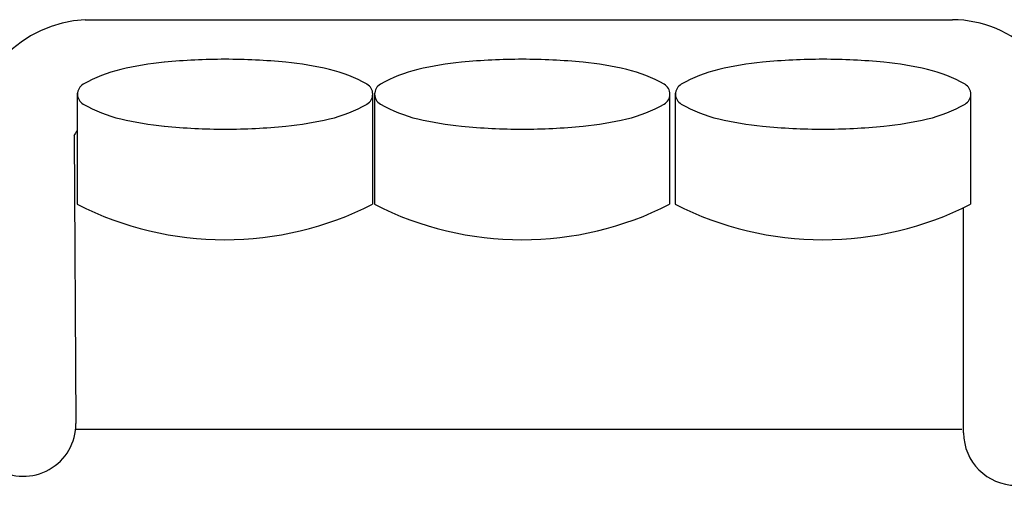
# Model space of a CAD drawing. Header units: millimetres. Extents: x -30782 to 40110, y 35885 to 73818.
# Tile 40 of 166: x -20364 to -18844, y 65049 to 65767. Entities that reach past the tile are written whole.
import ezdxf

# ---------------------------------------------------------------- set-up
doc = ezdxf.new("R2010")
doc.units = ezdxf.units.MM
doc.styles.get("Standard").update_dxf_attribs({"font": 'arial.ttf'})

# ---------------------------------------------------------------- blocks, each defined once
blk = doc.blocks.new('A$C70D153BE')
for p, q in [((833.9, 1642.4, -685.7), (2172.2, 1642.4, -685.7)), ((821.5, 1529.3, -685.7), (821.5, 1357.7, -685.7)), ((1277.1, 1529.3, -685.7), (1277.1, 1357.7, -685.7)), ((1280.1, 1529.3, -685.7), (1280.1, 1357.7, -685.7)), ((1735.7, 1529.3, -685.7), (1735.7, 1357.7, -685.7)), ((1744.4, 1529.3, -685.7), (1744.4, 1357.7, -685.7)), ((2200, 1529.3, -685.7), (2200, 1357.7, -685.7)), ((816.6, 1463.6, -685.7), (819.5, 1019.7, -685.7)), ((2189.5, 1005.3, -685.7), (2189.5, 1352.5, -685.7)), ((819.5, 1011, -685.7), (2186.6, 1011, -685.7))]:
    blk.add_line(p, q)
for centre, radius, start, end in [((842.7, 1457.9, -685.7), 184.7, 92.7207, 180), ((2172.2, 1469.2, -685.7), 173.1, 358.1506, 90), ((1049.8, 618.6, -685.7), 962.7, 90, 95.5935), ((1049.8, 618.6, -685.7), 962.7, 84.4065, 90), ((1508.4, 618.6, -685.7), 962.7, 90, 95.5935), ((1508.4, 618.6, -685.7), 962.7, 84.4065, 90), ((1972.7, 618.6, -685.7), 962.7, 90, 95.5935), ((1972.7, 618.6, -685.7), 962.7, 84.4065, 90), ((938.8, 1353.6, -685.7), 217.8, 103.3027, 119.7184), ((1005.4, 1072, -685.7), 507.2, 95.5935, 103.3027), ((1094.2, 1072, -685.7), 507.2, 76.6973, 84.4065), ((1160.8, 1353.6, -685.7), 217.8, 60.2816, 76.6973), ((1397.4, 1353.6, -685.7), 217.8, 103.3027, 119.7184), ((1464, 1072, -685.7), 507.2, 95.5935, 103.3027), ((1552.8, 1072, -685.7), 507.2, 76.6973, 84.4065), ((1619.4, 1353.6, -685.7), 217.8, 60.2816, 76.6973), ((1861.7, 1353.6, -685.7), 217.8, 103.3027, 119.7184), ((1928.3, 1072, -685.7), 507.2, 95.5935, 103.3027), ((2017.1, 1072, -685.7), 507.2, 76.6973, 84.4065), ((2083.7, 1353.6, -685.7), 217.8, 60.2816, 76.6973), ((839.5, 1527.5, -685.7), 17.6, 119.7184, 180), ((1260, 1527.5, -685.7), 17.6, 0, 60.2816), ((1298.1, 1527.5, -685.7), 17.6, 119.7184, 180), ((1718.6, 1527.5, -685.7), 17.6, 0, 60.2816), ((1762.5, 1527.5, -685.7), 17.6, 119.7184, 180), ((2183, 1527.5, -685.7), 17.6, 0, 60.2816), ((839.5, 1527.5, -685.7), 17.6, 180, 240.2816), ((1260, 1527.5, -685.7), 17.6, 299.7184, 0), ((1298.1, 1527.5, -685.7), 17.6, 180, 240.2816), ((1718.6, 1527.5, -685.7), 17.6, 299.7184, 0), ((1762.5, 1527.5, -685.7), 17.6, 180, 240.2816), ((2183, 1527.5, -685.7), 17.6, 299.7184, 0), ((938.8, 1701.3, -685.7), 217.8, 240.2816, 256.6973), ((1160.8, 1701.3, -685.7), 217.8, 283.3027, 299.7184), ((1397.4, 1701.3, -685.7), 217.8, 240.2816, 256.6973), ((1619.4, 1701.3, -685.7), 217.8, 283.3027, 299.7184), ((1861.7, 1701.3, -685.7), 217.8, 240.2816, 256.6973), ((2083.7, 1701.3, -685.7), 217.8, 283.3027, 299.7184), ((1005.4, 1983, -685.7), 507.2, 256.6973, 264.4065), ((1094.2, 1983, -685.7), 507.2, 275.5935, 283.3027), ((1464, 1983, -685.7), 507.2, 256.6973, 264.4065), ((1552.8, 1983, -685.7), 507.2, 275.5935, 283.3027), ((1928.3, 1983, -685.7), 507.2, 256.6973, 264.4065), ((2017.1, 1983, -685.7), 507.2, 275.5935, 283.3027), ((1049.8, 2436.3, -685.7), 962.7, 264.4065, 270), ((1049.8, 2436.3, -685.7), 962.7, 270, 275.5935), ((1508.4, 2436.3, -685.7), 962.7, 264.4065, 270), ((1508.4, 2436.3, -685.7), 962.7, 270, 275.5935), ((1972.7, 2436.3, -685.7), 962.7, 264.4065, 270), ((1972.7, 2436.3, -685.7), 962.7, 270, 275.5935), ((880, 1428.7, -685.7), 72.5, 143.9338, 151.1331), ((1049.3, 1805.5, -685.7), 502.4, 243.0352, 296.9648), ((1507.9, 1805.5, -685.7), 502.4, 243.0352, 296.9648), ((1972.2, 1805.5, -685.7), 502.4, 243.0352, 296.9648), ((738.7, 1019.2, -685.7), 80.8, 177.5827, 0.3722), ((2270.3, 1005.3, -685.7), 80.8, 180, 0)]:
    blk.add_arc(centre, radius, start, end)
at = {"flags": 9}
for tag, p in [('YSIZE', (658, 924.5, -685.7)), ('XSIZE', (658, 924.5, -685.7)), ('YSIZE', (917, 65, -685.7)), ('ZSIZE', (917, 65, -685.7)), ('XSIZE', (917, 65, -685.7))]:
    blk.add_attdef(tag, p, '', height=0.5, dxfattribs=at)
at = {"text_generation_flag": 2, "flags": 9}
for tag in ['YSIZE', 'XSIZE']:
    blk.add_attdef(tag, (701.7, 754.4, -685.7), '', height=0.5, rotation=90, dxfattribs=at)
at = {"flags": 9}
for tag in ['YSIZE', 'XSIZE']:
    blk.add_attdef(tag, (2312.4, 754.4, -685.7), '', height=0.5, rotation=270, dxfattribs=at)

msp = doc.modelspace()

# ---------------------------------------------------------------- block references
msp.add_blockref('A$C70D153BE', (-21096.5, 64124.3))

doc.saveas('drawing.dxf')
